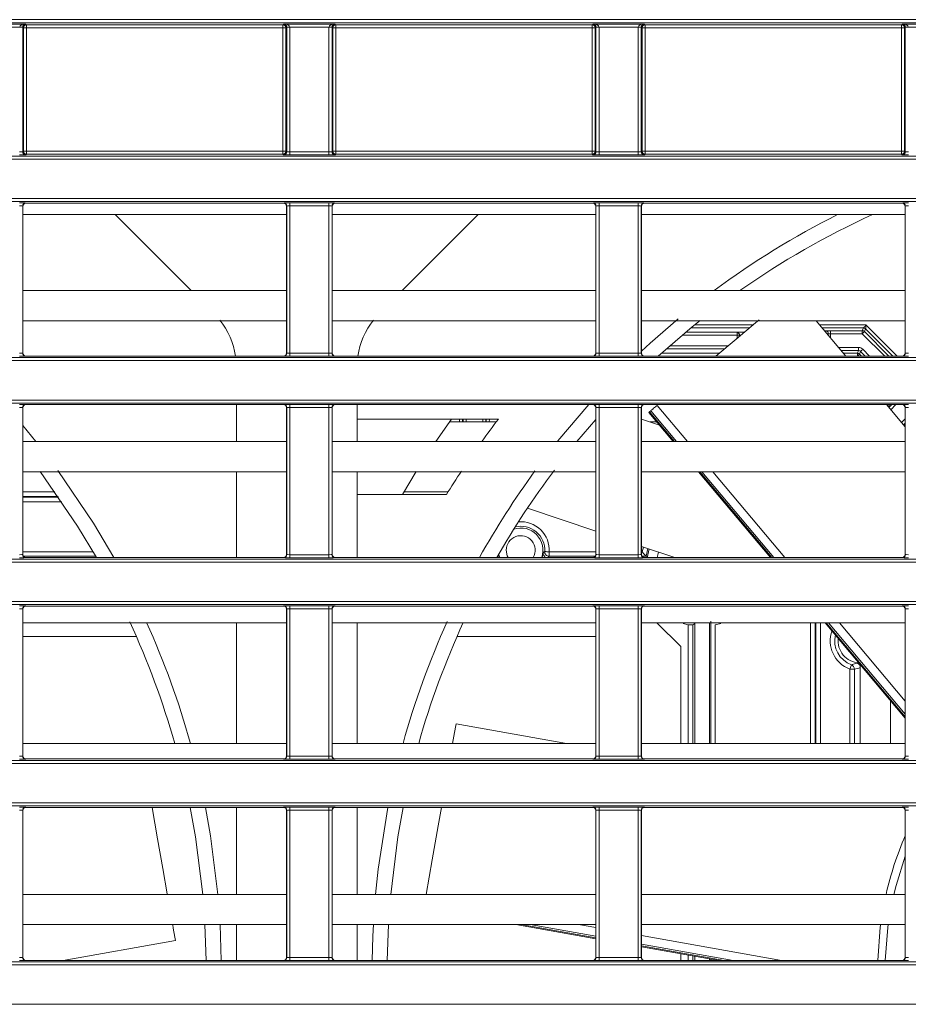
# Model space of a CAD drawing. Header units: millimetres. Extents: x 0 to 1118, y 0 to 864.
# Tile 82 of 248: x 202 to 217, y 482 to 498. Entities that reach past the tile are written whole.
import ezdxf

# ---------------------------------------------------------------- set-up
doc = ezdxf.new("R2010")
doc.units = ezdxf.units.MM

msp = doc.modelspace()

# ---------------------------------------------------------------- linework, layer by layer
at = {"color": 7, "linetype": 'Continuous', "lineweight": 15}
for p, q in [((166.42, 497.992), (365.444, 497.992)), ((365.444, 497.942), (166.42, 497.942)), ((201.445, 497.919), (202.294, 497.919)), ((202.195, 497.869), (201.544, 497.869)), ((202.245, 497.868), (202.195, 497.868)), ((202.257, 497.856), (202.245, 497.868)), ((202.245, 497.868), (202.245, 495.805)), ((202.257, 495.816), (202.257, 497.856)), ((202.257, 497.856), (202.307, 497.856)), ((202.294, 497.919), (202.307, 497.906)), ((202.307, 497.906), (206.557, 497.906)), ((202.307, 497.906), (202.307, 497.856)), ((206.557, 497.856), (202.307, 497.856)), ((202.307, 497.856), (202.307, 495.816)), ((206.557, 497.906), (206.57, 497.919)), ((206.557, 497.856), (206.557, 497.906)), ((206.607, 497.856), (206.557, 497.856)), ((206.557, 495.816), (206.557, 497.856)), ((206.57, 497.919), (207.419, 497.919)), ((206.619, 497.868), (206.607, 497.856)), ((206.607, 497.856), (206.607, 495.816)), ((206.669, 497.868), (206.619, 497.868)), ((206.619, 495.805), (206.619, 497.868)), ((207.32, 497.869), (206.669, 497.869)), ((206.669, 497.868), (206.669, 495.803)), ((207.32, 495.803), (207.32, 497.868)), ((207.37, 497.868), (207.32, 497.868)), ((207.382, 497.856), (207.37, 497.868)), ((207.37, 497.868), (207.37, 495.805)), ((207.382, 495.816), (207.382, 497.856)), ((207.382, 497.856), (207.432, 497.856)), ((207.419, 497.919), (207.432, 497.906)), ((207.432, 497.906), (211.682, 497.906)), ((207.432, 497.906), (207.432, 497.856)), ((207.432, 497.856), (207.432, 495.816)), ((211.682, 497.856), (207.432, 497.856)), ((211.682, 497.906), (211.695, 497.919)), ((211.682, 497.856), (211.682, 497.906)), ((211.732, 497.856), (211.682, 497.856)), ((211.682, 495.816), (211.682, 497.856)), ((211.695, 497.919), (212.544, 497.919)), ((211.744, 497.868), (211.732, 497.856)), ((211.732, 497.856), (211.732, 495.816)), ((211.744, 495.805), (211.744, 497.868)), ((211.794, 497.868), (211.744, 497.868)), ((212.445, 497.869), (211.794, 497.869)), ((211.794, 497.868), (211.794, 495.803)), ((212.445, 495.803), (212.445, 497.868)), ((212.495, 497.868), (212.445, 497.868)), ((212.507, 497.856), (212.495, 497.868)), ((212.495, 497.868), (212.495, 495.805)), ((212.507, 495.816), (212.507, 497.856)), ((212.507, 497.856), (212.557, 497.856)), ((212.544, 497.919), (212.557, 497.906)), ((212.557, 497.906), (216.807, 497.906)), ((212.557, 497.906), (212.557, 497.856)), ((212.557, 497.856), (212.557, 495.816)), ((216.807, 497.856), (212.557, 497.856)), ((216.807, 497.906), (216.82, 497.919)), ((216.807, 497.856), (216.807, 497.906)), ((216.857, 497.856), (216.807, 497.856)), ((216.807, 495.816), (216.807, 497.856)), ((216.82, 497.919), (217.669, 497.919)), ((216.869, 497.868), (216.857, 497.856)), ((216.857, 497.856), (216.857, 495.816)), ((216.869, 495.805), (216.869, 497.868)), ((216.919, 497.868), (216.869, 497.868)), ((217.57, 497.869), (216.919, 497.869)), ((202.245, 495.805), (202.257, 495.816)), ((202.257, 495.816), (202.307, 495.816)), ((202.307, 495.766), (202.295, 495.755)), ((202.307, 495.816), (202.307, 495.766)), ((202.307, 495.816), (206.557, 495.816)), ((206.557, 495.766), (202.307, 495.766)), ((206.557, 495.766), (206.557, 495.816)), ((206.557, 495.816), (206.607, 495.816)), ((206.569, 495.755), (206.557, 495.766)), ((206.607, 495.816), (206.619, 495.805)), ((206.669, 495.803), (206.669, 495.753)), ((206.669, 495.803), (207.32, 495.803)), ((207.32, 495.753), (206.669, 495.753)), ((207.32, 495.803), (207.32, 495.753)), ((207.37, 495.805), (207.382, 495.816)), ((207.382, 495.816), (207.432, 495.816)), ((207.432, 495.766), (207.42, 495.755)), ((207.432, 495.816), (207.432, 495.766)), ((207.432, 495.816), (211.682, 495.816)), ((211.682, 495.766), (207.432, 495.766)), ((211.682, 495.766), (211.682, 495.816)), ((211.682, 495.816), (211.732, 495.816)), ((211.694, 495.755), (211.682, 495.766)), ((211.732, 495.816), (211.744, 495.805)), ((211.794, 495.803), (212.445, 495.803)), ((211.794, 495.803), (211.794, 495.753)), ((212.445, 495.753), (211.794, 495.753)), ((212.445, 495.803), (212.445, 495.753)), ((212.495, 495.805), (212.507, 495.816)), ((212.507, 495.816), (212.557, 495.816)), ((212.557, 495.766), (212.545, 495.755)), ((212.557, 495.816), (212.557, 495.766)), ((212.557, 495.816), (216.807, 495.816)), ((216.807, 495.766), (212.557, 495.766)), ((216.807, 495.766), (216.807, 495.816)), ((216.807, 495.816), (216.857, 495.816)), ((216.819, 495.755), (216.807, 495.766)), ((216.857, 495.816), (216.869, 495.805)), ((168.442, 495.731), (278.697, 495.731)), ((278.798, 495.681), (168.442, 495.681)), ((168.739, 495.029), (278.16, 495.029)), ((278.011, 494.979), (168.739, 494.979)), ((202.295, 494.955), (202.297, 494.953)), ((206.567, 494.953), (202.297, 494.953)), ((206.567, 494.953), (206.569, 494.955)), ((206.669, 494.957), (207.32, 494.957)), ((206.669, 494.957), (206.669, 494.907)), ((207.32, 494.957), (207.32, 494.907)), ((207.42, 494.955), (207.422, 494.953)), ((211.692, 494.953), (207.422, 494.953)), ((211.692, 494.953), (211.694, 494.955)), ((211.794, 494.957), (212.445, 494.957)), ((211.794, 494.957), (211.794, 494.907)), ((212.445, 494.957), (212.445, 494.907)), ((212.545, 494.955), (212.547, 494.953)), ((216.817, 494.953), (212.547, 494.953)), ((216.817, 494.953), (216.819, 494.955)), ((202.245, 494.905), (202.245, 492.469)), ((202.247, 494.903), (202.245, 494.905)), ((202.247, 494.903), (202.247, 492.47)), ((206.617, 494.763), (202.247, 494.763)), ((203.777, 494.763), (205.034, 493.505)), ((206.619, 494.905), (206.617, 494.903)), ((206.617, 492.47), (206.617, 494.903)), ((206.619, 492.469), (206.619, 494.905)), ((207.32, 494.907), (206.669, 494.907)), ((206.669, 494.907), (206.669, 492.467)), ((207.32, 492.467), (207.32, 494.907)), ((207.37, 494.905), (207.37, 492.469)), ((207.372, 494.903), (207.37, 494.905)), ((207.372, 494.903), (207.372, 492.47)), ((211.742, 494.763), (207.372, 494.763)), ((208.535, 493.505), (209.793, 494.763)), ((211.744, 494.905), (211.742, 494.903)), ((211.742, 492.47), (211.742, 494.903)), ((211.744, 492.469), (211.744, 494.905)), ((212.445, 494.907), (211.794, 494.907)), ((211.794, 494.907), (211.794, 492.467)), ((212.445, 492.467), (212.445, 494.907)), ((212.495, 494.905), (212.495, 492.469)), ((212.497, 494.903), (212.495, 494.905)), ((212.497, 494.903), (212.497, 492.47)), ((216.867, 494.763), (212.497, 494.763)), ((216.869, 494.905), (216.867, 494.903)), ((216.867, 492.47), (216.867, 494.903)), ((216.869, 492.469), (216.869, 494.905)), ((206.617, 493.505), (202.247, 493.505)), ((211.742, 493.505), (207.372, 493.505)), ((216.867, 493.505), (212.497, 493.505)), ((206.617, 493.005), (202.247, 493.005)), ((211.742, 493.005), (207.372, 493.005)), ((216.867, 493.005), (212.497, 493.005)), ((215.882, 492.42), (215.392, 493.005)), ((214.085, 492.765), (214.085, 492.815)), ((215.627, 492.841), (216.156, 492.841)), ((215.627, 492.791), (215.627, 492.841)), ((216.156, 492.841), (216.175, 492.887)), ((216.156, 492.791), (216.156, 492.841)), ((216.211, 492.873), (216.192, 492.826)), ((214.121, 492.765), (214.085, 492.765)), ((216.156, 492.791), (215.627, 492.791)), ((202.245, 492.469), (202.247, 492.47)), ((206.617, 492.47), (206.619, 492.469)), ((207.37, 492.469), (207.372, 492.47)), ((211.742, 492.47), (211.744, 492.469)), ((212.495, 492.469), (212.497, 492.47)), ((216.075, 492.466), (216.094, 492.512)), ((216.094, 492.512), (216.094, 492.562)), ((216.129, 492.497), (216.11, 492.451)), ((216.867, 492.47), (216.869, 492.469)), ((168.705, 492.395), (278.011, 492.395)), ((278.16, 492.345), (168.705, 492.345)), ((202.297, 492.42), (202.295, 492.419)), ((206.567, 492.42), (202.297, 492.42)), ((206.569, 492.419), (206.567, 492.42)), ((206.669, 492.467), (207.32, 492.467)), ((206.669, 492.467), (206.669, 492.417)), ((207.32, 492.417), (206.669, 492.417)), ((207.32, 492.467), (207.32, 492.417)), ((207.422, 492.42), (207.42, 492.419)), ((211.692, 492.42), (207.422, 492.42)), ((211.694, 492.419), (211.692, 492.42)), ((211.794, 492.467), (212.445, 492.467)), ((211.794, 492.467), (211.794, 492.417)), ((212.445, 492.417), (211.794, 492.417)), ((212.445, 492.467), (212.445, 492.417)), ((212.547, 492.42), (212.545, 492.419)), ((216.817, 492.42), (212.547, 492.42)), ((216.11, 492.451), (216.141, 492.42)), ((216.819, 492.419), (216.817, 492.42)), ((168.705, 491.693), (278.798, 491.693)), ((278.697, 491.643), (168.705, 491.643)), ((202.245, 491.569), (202.245, 489.133)), ((202.247, 491.567), (202.245, 491.569)), ((202.247, 491.567), (202.247, 489.134)), ((202.295, 491.619), (202.297, 491.617)), ((206.567, 491.617), (202.297, 491.617)), ((205.785, 491.005), (205.785, 491.617)), ((206.567, 491.617), (206.569, 491.619)), ((206.619, 491.569), (206.617, 491.567)), ((206.617, 489.134), (206.617, 491.567)), ((206.619, 489.133), (206.619, 491.569)), ((206.669, 491.621), (207.32, 491.621)), ((206.669, 491.571), (206.669, 491.621)), ((207.32, 491.571), (206.669, 491.571)), ((206.669, 491.571), (206.669, 489.131)), ((207.32, 491.571), (207.32, 491.621)), ((207.32, 489.131), (207.32, 491.571)), ((207.37, 491.569), (207.37, 489.133)), ((207.372, 491.567), (207.37, 491.569)), ((207.372, 491.567), (207.372, 489.134)), ((207.42, 491.619), (207.422, 491.617)), ((211.692, 491.617), (207.422, 491.617)), ((207.785, 491.617), (207.785, 491.005)), ((211.692, 491.617), (211.694, 491.619)), ((211.744, 491.569), (211.742, 491.567)), ((211.742, 489.134), (211.742, 491.567)), ((211.744, 489.133), (211.744, 491.569)), ((211.794, 491.621), (212.445, 491.621)), ((211.794, 491.571), (211.794, 491.621)), ((212.445, 491.571), (211.794, 491.571)), ((211.794, 491.571), (211.794, 489.131)), ((212.445, 491.571), (212.445, 491.621)), ((212.445, 489.131), (212.445, 491.571)), ((212.495, 491.569), (212.495, 489.133)), ((212.497, 491.567), (212.495, 491.569)), ((212.497, 491.567), (212.497, 489.134)), ((212.545, 491.619), (212.547, 491.617)), ((216.817, 491.617), (212.547, 491.617)), ((212.63, 491.497), (212.619, 491.487)), ((212.65, 491.514), (212.63, 491.497)), ((216.867, 491.247), (216.556, 491.617)), ((216.817, 491.617), (216.819, 491.619)), ((216.869, 491.569), (216.867, 491.567)), ((216.867, 489.134), (216.867, 491.567)), ((216.869, 489.133), (216.869, 491.569)), ((207.785, 491.376), (210.127, 491.376)), ((209.349, 491.376), (209.09, 491.005)), ((210.091, 491.33), (209.315, 491.33)), ((209.533, 491.376), (209.534, 491.33)), ((209.925, 491.33), (209.927, 491.376)), ((211.742, 491.372), (211.428, 491.005)), ((212.497, 491.378), (212.794, 491.278)), ((212.619, 491.487), (213.023, 491.005)), ((212.751, 491.33), (212.64, 491.33)), ((202.247, 491.269), (202.463, 491.005)), ((216.851, 491.266), (216.867, 491.281)), ((206.617, 491.005), (202.247, 491.005)), ((211.742, 491.005), (207.372, 491.005)), ((216.867, 491.005), (212.497, 491.005)), ((206.617, 490.505), (202.247, 490.505)), ((205.785, 489.084), (205.785, 490.505)), ((211.742, 490.505), (207.372, 490.505)), ((207.785, 490.505), (207.785, 489.084)), ((208.767, 490.508), (208.537, 490.126)), ((216.867, 490.505), (212.497, 490.505)), ((213.443, 490.505), (214.635, 489.084)), ((202.831, 490.095), (202.247, 490.095)), ((209.266, 490.126), (207.785, 490.126)), ((211.742, 489.521), (210.607, 489.901)), ((213.048, 489.084), (212.497, 489.269)), ((212.603, 489.233), (212.573, 489.104)), ((212.593, 489.081), (212.625, 489.226)), ((161.236, 489.059), (288.292, 489.059)), ((202.245, 489.133), (202.247, 489.134)), ((202.297, 489.084), (202.295, 489.083)), ((206.567, 489.084), (202.297, 489.084)), ((206.569, 489.083), (206.567, 489.084)), ((206.617, 489.134), (206.619, 489.133)), ((206.669, 489.081), (206.669, 489.131)), ((206.669, 489.131), (207.32, 489.131)), ((207.32, 489.081), (206.669, 489.081)), ((207.32, 489.081), (207.32, 489.131)), ((207.37, 489.133), (207.372, 489.134)), ((207.422, 489.084), (207.42, 489.083)), ((211.692, 489.084), (207.422, 489.084)), ((210.969, 489.179), (210.969, 489.104)), ((211.731, 489.104), (210.969, 489.104)), ((211.694, 489.083), (211.692, 489.084)), ((211.742, 489.134), (211.744, 489.133)), ((211.794, 489.081), (211.794, 489.131)), ((211.794, 489.131), (212.445, 489.131)), ((212.445, 489.081), (211.794, 489.081)), ((212.445, 489.081), (212.445, 489.131)), ((212.495, 489.133), (212.497, 489.134)), ((212.573, 489.104), (212.508, 489.104)), ((212.547, 489.084), (212.545, 489.083)), ((216.817, 489.084), (212.547, 489.084)), ((212.573, 489.104), (212.589, 489.084)), ((212.779, 489.174), (212.757, 489.084)), ((212.78, 489.174), (212.758, 489.084)), ((213.007, 489.084), (213.011, 489.097)), ((216.819, 489.083), (216.817, 489.084)), ((216.867, 489.134), (216.869, 489.133)), ((288.292, 489.009), (161.236, 489.009)), ((161.236, 488.357), (288.906, 488.357)), ((288.906, 488.307), (161.236, 488.307)), ((202.245, 488.233), (202.245, 485.796)), ((202.247, 488.231), (202.245, 488.233)), ((202.247, 488.231), (202.247, 485.798)), ((202.295, 488.283), (202.297, 488.281)), ((206.567, 488.281), (202.297, 488.281)), ((206.567, 488.281), (206.569, 488.283)), ((206.619, 488.233), (206.617, 488.231)), ((206.617, 485.798), (206.617, 488.231)), ((206.619, 485.796), (206.619, 488.233)), ((206.669, 488.285), (207.32, 488.285)), ((206.669, 488.235), (206.669, 488.285)), ((207.32, 488.235), (206.669, 488.235)), ((206.669, 488.235), (206.669, 485.795)), ((207.32, 488.235), (207.32, 488.285)), ((207.32, 485.795), (207.32, 488.235)), ((207.37, 488.233), (207.37, 485.796)), ((207.372, 488.231), (207.37, 488.233)), ((207.372, 488.231), (207.372, 485.798)), ((207.42, 488.283), (207.422, 488.281)), ((211.692, 488.281), (207.422, 488.281)), ((211.692, 488.281), (211.694, 488.283)), ((211.744, 488.233), (211.742, 488.231)), ((211.742, 485.798), (211.742, 488.231)), ((211.744, 485.796), (211.744, 488.233)), ((211.794, 488.285), (212.445, 488.285)), ((211.794, 488.235), (211.794, 488.285)), ((212.445, 488.235), (211.794, 488.235)), ((211.794, 488.235), (211.794, 485.795)), ((212.445, 488.235), (212.445, 488.285)), ((212.445, 485.795), (212.445, 488.235)), ((212.495, 488.233), (212.495, 485.796)), ((212.497, 488.231), (212.495, 488.233)), ((212.497, 488.231), (212.497, 485.798)), ((212.545, 488.283), (212.547, 488.281)), ((216.817, 488.281), (212.547, 488.281)), ((216.817, 488.281), (216.819, 488.283)), ((216.869, 488.233), (216.867, 488.231)), ((216.867, 485.798), (216.867, 488.231)), ((216.869, 485.796), (216.869, 488.233)), ((206.617, 488.005), (202.247, 488.005)), ((205.785, 486.005), (205.785, 488.005)), ((211.742, 488.005), (207.372, 488.005)), ((207.785, 488.005), (207.785, 486.005)), ((216.867, 488.005), (212.497, 488.005)), ((213.149, 487.61), (212.754, 488.005)), ((213.348, 487.969), (213.273, 487.969)), ((213.379, 487.993), (213.348, 487.969)), ((213.379, 487.993), (213.379, 486.005)), ((213.623, 488.005), (213.623, 486.005)), ((213.646, 486.005), (213.646, 488.031)), ((215.375, 488.005), (215.375, 486.005)), ((215.387, 486.005), (215.387, 488.005)), ((215.54, 488.005), (216.867, 486.424)), ((202.247, 487.775), (204.128, 487.775)), ((209.441, 487.775), (211.742, 487.775)), ((213.149, 486.005), (213.149, 487.61)), ((215.976, 487.307), (215.95, 487.237)), ((216.059, 487.335), (216.107, 487.33)), ((216.122, 486.005), (216.122, 487.261)), ((216.025, 487.237), (215.95, 487.237)), ((216.025, 487.237), (216.025, 486.005)), ((216.622, 486.005), (216.622, 486.716)), ((211.254, 486.005), (209.425, 486.328)), ((206.617, 486.005), (202.247, 486.005)), ((211.742, 486.005), (207.372, 486.005)), ((216.867, 486.005), (212.497, 486.005)), ((202.245, 485.796), (202.247, 485.798)), ((206.617, 485.798), (206.619, 485.796)), ((206.669, 485.745), (206.669, 485.795)), ((206.669, 485.795), (207.32, 485.795)), ((207.32, 485.745), (207.32, 485.795)), ((207.37, 485.796), (207.372, 485.798)), ((211.742, 485.798), (211.744, 485.796)), ((211.794, 485.745), (211.794, 485.795)), ((211.794, 485.795), (212.445, 485.795)), ((212.445, 485.745), (212.445, 485.795)), ((212.495, 485.796), (212.497, 485.798)), ((216.867, 485.798), (216.869, 485.796)), ((161.236, 485.722), (292.096, 485.722)), ((292.096, 485.672), (161.236, 485.672)), ((202.297, 485.748), (202.295, 485.746)), ((206.567, 485.748), (202.297, 485.748)), ((206.569, 485.746), (206.567, 485.748)), ((207.32, 485.745), (206.669, 485.745)), ((207.422, 485.748), (207.42, 485.746)), ((211.692, 485.748), (207.422, 485.748)), ((211.694, 485.746), (211.692, 485.748)), ((212.445, 485.745), (211.794, 485.745)), ((212.547, 485.748), (212.545, 485.746)), ((216.817, 485.748), (212.547, 485.748)), ((216.819, 485.746), (216.817, 485.748)), ((161.236, 485.021), (292.096, 485.021)), ((292.096, 484.971), (161.236, 484.971)), ((202.245, 484.897), (202.245, 482.46)), ((202.247, 484.895), (202.245, 484.897)), ((202.247, 484.895), (202.247, 482.462)), ((202.295, 484.947), (202.297, 484.945)), ((206.567, 484.945), (202.297, 484.945)), ((205.785, 483.505), (205.785, 484.945)), ((206.567, 484.945), (206.569, 484.947)), ((206.619, 484.897), (206.617, 484.895)), ((206.617, 482.462), (206.617, 484.895)), ((206.619, 482.46), (206.619, 484.897)), ((206.669, 484.948), (207.32, 484.948)), ((206.669, 484.898), (206.669, 484.948)), ((207.32, 484.898), (206.669, 484.898)), ((206.669, 484.898), (206.669, 482.459)), ((207.32, 484.898), (207.32, 484.948)), ((207.32, 482.459), (207.32, 484.898)), ((207.37, 484.897), (207.37, 482.46)), ((207.372, 484.895), (207.37, 484.897)), ((207.372, 484.895), (207.372, 482.462)), ((207.42, 484.947), (207.422, 484.945)), ((211.692, 484.945), (207.422, 484.945)), ((207.785, 484.945), (207.785, 483.505)), ((211.692, 484.945), (211.694, 484.947)), ((211.744, 484.897), (211.742, 484.895)), ((211.742, 482.462), (211.742, 484.895)), ((211.744, 482.46), (211.744, 484.897)), ((211.794, 484.948), (212.445, 484.948)), ((211.794, 484.898), (211.794, 484.948)), ((212.445, 484.898), (211.794, 484.898)), ((211.794, 484.898), (211.794, 482.459)), ((212.445, 484.898), (212.445, 484.948)), ((212.445, 482.459), (212.445, 484.898)), ((212.495, 484.897), (212.495, 482.46)), ((212.497, 484.895), (212.495, 484.897)), ((212.497, 484.895), (212.497, 482.462)), ((212.545, 484.947), (212.547, 484.945)), ((216.817, 484.945), (212.547, 484.945)), ((216.817, 484.945), (216.819, 484.947)), ((216.869, 484.897), (216.867, 484.895)), ((216.867, 482.462), (216.867, 484.895)), ((216.869, 482.46), (216.869, 484.897)), ((206.617, 483.505), (202.247, 483.505)), ((211.742, 483.505), (207.372, 483.505)), ((216.867, 483.505), (212.497, 483.505)), ((206.617, 483.005), (202.247, 483.005)), ((205.284, 482.412), (205.264, 483.008)), ((205.515, 483.007), (205.534, 482.412)), ((205.785, 482.412), (205.785, 483.005)), ((211.742, 483.005), (207.372, 483.005)), ((207.785, 483.005), (207.785, 482.412)), ((208.305, 483.007), (208.286, 482.412)), ((210.415, 483.005), (211.742, 482.771)), ((216.867, 483.005), (212.497, 483.005)), ((202.915, 482.412), (204.777, 482.74)), ((212.497, 482.638), (213.779, 482.412)), ((213.149, 482.412), (213.149, 482.523)), ((161.236, 482.386), (292.096, 482.386)), ((202.245, 482.46), (202.247, 482.462)), ((202.297, 482.412), (202.295, 482.41)), ((206.567, 482.412), (202.297, 482.412)), ((206.569, 482.41), (206.567, 482.412)), ((206.617, 482.462), (206.619, 482.46)), ((206.669, 482.409), (206.669, 482.459)), ((206.669, 482.459), (207.32, 482.459)), ((207.32, 482.409), (206.669, 482.409)), ((207.32, 482.409), (207.32, 482.459)), ((207.37, 482.46), (207.372, 482.462)), ((207.422, 482.412), (207.42, 482.41)), ((211.692, 482.412), (207.422, 482.412)), ((211.694, 482.41), (211.692, 482.412)), ((211.742, 482.462), (211.744, 482.46)), ((211.794, 482.409), (211.794, 482.459)), ((211.794, 482.459), (212.445, 482.459)), ((212.445, 482.409), (211.794, 482.409)), ((212.445, 482.409), (212.445, 482.459)), ((212.495, 482.46), (212.497, 482.462)), ((212.547, 482.412), (212.545, 482.41)), ((216.817, 482.412), (212.547, 482.412)), ((213.379, 482.483), (213.379, 482.412)), ((213.623, 482.44), (213.623, 482.412)), ((213.646, 482.412), (213.646, 482.436)), ((216.819, 482.41), (216.817, 482.412)), ((216.867, 482.462), (216.869, 482.46)), ((292.096, 482.336), (161.236, 482.336)), ((161.236, 481.685), (292.096, 481.685))]:
    msp.add_line(p, q, dxfattribs=at)
at = {"color": 9, "linetype": 'Continuous', "lineweight": 15}
for p, q in [((213.228, 492.815), (214.085, 492.815)), ((214.287, 492.887), (213.316, 492.887)), ((213.377, 492.937), (214.346, 492.937)), ((214.085, 492.815), (214.203, 492.817)), ((215.449, 492.937), (216.217, 492.937)), ((216.175, 492.887), (215.491, 492.887)), ((215.53, 492.84), (215.556, 492.84)), ((216.192, 492.826), (216.597, 492.42)), ((216.663, 492.42), (216.211, 492.873)), ((216.217, 492.937), (216.734, 492.42)), ((214.085, 492.765), (213.169, 492.765)), ((214.085, 492.718), (214.085, 492.765)), ((214.121, 492.765), (214.121, 492.748)), ((214.141, 492.765), (214.121, 492.765)), ((215.591, 492.79), (215.572, 492.79)), ((215.591, 492.767), (215.591, 492.79)), ((215.627, 492.791), (215.627, 492.725)), ((216.527, 492.42), (216.156, 492.791)), ((213.871, 492.538), (212.907, 492.538)), ((212.963, 492.588), (213.93, 492.588)), ((215.764, 492.562), (216.094, 492.562)), ((216.094, 492.512), (215.806, 492.512)), ((216.206, 492.42), (216.129, 492.497)), ((216.165, 492.533), (216.277, 492.42)), ((212.826, 492.466), (213.784, 492.466)), ((215.845, 492.466), (216.075, 492.466)), ((216.075, 492.466), (216.075, 492.42)), ((212.63, 491.497), (213.043, 491.005)), ((213.077, 491.005), (212.65, 491.514)), ((212.757, 491.603), (213.259, 491.005)), ((216.614, 491.617), (216.583, 491.585)), ((216.596, 491.57), (216.643, 491.617)), ((216.714, 491.617), (216.628, 491.532)), ((209.483, 491.33), (209.482, 491.376)), ((209.541, 491.33), (209.541, 491.376)), ((209.591, 491.376), (209.591, 491.33)), ((209.868, 491.33), (209.868, 491.376)), ((209.918, 491.376), (209.918, 491.33)), ((209.978, 491.376), (209.976, 491.33)), ((216.807, 491.319), (216.867, 491.379)), ((216.867, 491.308), (216.839, 491.281)), ((213.462, 490.505), (214.655, 489.084)), ((214.689, 489.084), (213.497, 490.505)), ((213.678, 490.505), (214.871, 489.084)), ((202.247, 490.17), (202.778, 490.17)), ((202.247, 490.082), (202.839, 490.082)), ((208.563, 490.17), (209.293, 490.17)), ((202.891, 490.008), (202.247, 490.008)), ((212.511, 489.179), (212.532, 489.257)), ((202.247, 489.179), (203.414, 489.179)), ((203.458, 489.104), (202.258, 489.104)), ((210.969, 489.179), (211.742, 489.179)), ((212.497, 489.179), (212.511, 489.179)), ((213.273, 487.969), (213.187, 487.992)), ((213.273, 486.005), (213.273, 487.969)), ((213.348, 487.969), (213.348, 486.005)), ((213.811, 487.994), (213.721, 487.969)), ((213.721, 487.969), (213.721, 486.005)), ((215.3, 486.005), (215.3, 488.005)), ((215.462, 488.005), (215.462, 486.005)), ((215.56, 488.005), (216.867, 486.448)), ((216.867, 486.489), (215.595, 488.005)), ((215.776, 488.005), (216.867, 486.705)), ((215.95, 486.005), (215.95, 487.237)), ((210.502, 483.005), (211.742, 482.787)), ((211.742, 482.814), (210.655, 483.005)), ((211.456, 483.005), (211.742, 482.955)), ((212.497, 482.822), (214.82, 482.412)), ((214.019, 482.412), (212.497, 482.68)), ((212.497, 482.654), (213.866, 482.412)), ((213.273, 482.412), (213.273, 482.501)), ((213.348, 482.488), (213.348, 482.412)), ((213.721, 482.422), (213.721, 482.412))]:
    msp.add_line(p, q, dxfattribs=at)
at = {"color": 7, "linetype": 'Continuous', "lineweight": 15, "flags": 128}
for points in [[(202.245, 497.868), (202.244, 497.868), (202.241, 497.869), (202.237, 497.869), (202.23, 497.869), (202.223, 497.869), (202.214, 497.869), (202.205, 497.869), (202.195, 497.869)], [(206.669, 497.869), (206.659, 497.869), (206.65, 497.869), (206.641, 497.869), (206.634, 497.869), (206.627, 497.869), (206.623, 497.869), (206.62, 497.868), (206.619, 497.868)], [(207.37, 497.868), (207.369, 497.868), (207.366, 497.869), (207.362, 497.869), (207.355, 497.869), (207.348, 497.869), (207.339, 497.869), (207.33, 497.869), (207.32, 497.869)], [(211.794, 497.869), (211.784, 497.869), (211.775, 497.869), (211.766, 497.869), (211.759, 497.869), (211.752, 497.869), (211.748, 497.869), (211.745, 497.868), (211.744, 497.868)], [(212.495, 497.868), (212.494, 497.868), (212.491, 497.869), (212.487, 497.869), (212.48, 497.869), (212.473, 497.869), (212.464, 497.869), (212.455, 497.869), (212.445, 497.869)], [(216.919, 497.869), (216.909, 497.869), (216.9, 497.869), (216.891, 497.869), (216.884, 497.869), (216.877, 497.869), (216.873, 497.869), (216.87, 497.868), (216.869, 497.868)], [(212.497, 492.504), (212.639, 492.634), (213.106, 493.038)], [(213.471, 493.012), (213.339, 492.906), (212.776, 492.42)], [(213.731, 492.42), (214.066, 492.702), (214.389, 492.973), (214.449, 493.023)], [(216.156, 492.791), (216.163, 492.798), (216.17, 492.804), (216.176, 492.81), (216.181, 492.816), (216.186, 492.82), (216.189, 492.823), (216.191, 492.825), (216.192, 492.826)], [(216.175, 492.887), (216.176, 492.888), (216.179, 492.891), (216.183, 492.896), (216.188, 492.902), (216.194, 492.91), (216.201, 492.918), (216.209, 492.928), (216.217, 492.937)], [(216.217, 492.937), (216.216, 492.925), (216.215, 492.913), (216.214, 492.902), (216.213, 492.892), (216.212, 492.884), (216.211, 492.878), (216.211, 492.874), (216.211, 492.873)], [(216.129, 492.497), (216.13, 492.498), (216.132, 492.5), (216.136, 492.503), (216.14, 492.508), (216.145, 492.513), (216.151, 492.519), (216.158, 492.526), (216.165, 492.533)], [(211.106, 491.005), (211.114, 491.015), (211.626, 491.617)], [(212.65, 491.514), (212.66, 491.522), (212.671, 491.531), (212.684, 491.542), (212.699, 491.555), (212.714, 491.567), (212.729, 491.58), (212.743, 491.592), (212.757, 491.603)], [(202.83, 490.526), (203.42, 489.653), (203.756, 489.084)], [(203.469, 489.084), (203.156, 489.604), (202.532, 490.509)], [(210.129, 489.133), (210.135, 489.105), (210.142, 489.084)], [(210.149, 489.084), (210.136, 489.131), (210.134, 489.142)], [(210.256, 489.205), (210.274, 489.113), (210.288, 489.084)], [(210.852, 489.084), (210.858, 489.105), (210.87, 489.164)], [(210.894, 489.183), (210.896, 489.183), (210.901, 489.182), (210.908, 489.182), (210.917, 489.182), (210.928, 489.181), (210.941, 489.18), (210.955, 489.179), (210.969, 489.179)], [(209.369, 486.005), (209.39, 486.125), (209.416, 486.274), (209.425, 486.328), (209.425, 486.328)], [(204.388, 484.945), (204.479, 484.426), (204.566, 483.932), (204.64, 483.517), (204.642, 483.505)], [(205.228, 483.505), (205.107, 484.461), (205.019, 484.945)], [(205.274, 484.945), (205.358, 484.473), (205.479, 483.505)], [(208.091, 483.505), (208.134, 483.921), (208.296, 484.945)], [(208.55, 484.945), (208.463, 484.461), (208.342, 483.505)], [(208.928, 483.505), (209.029, 484.078), (209.128, 484.642), (209.182, 484.945)], [(204.731, 483.002), (204.741, 482.943), (204.767, 482.794), (204.777, 482.741), (204.777, 482.74)], [(208.036, 482.412), (208.046, 482.812), (208.055, 483.008)], [(216.412, 482.412), (216.454, 482.96), (216.461, 483.011)]]:
    msp.add_lwpolyline(points, dxfattribs=at)
at = {"color": 9, "linetype": 'Continuous', "lineweight": 15, "flags": 128}
for points in [[(216.08, 492.42), (216.082, 492.422), (216.088, 492.429), (216.094, 492.435), (216.1, 492.44), (216.104, 492.445), (216.107, 492.448), (216.109, 492.45), (216.11, 492.451)], [(216.867, 484.137), (216.715, 483.65), (216.679, 483.505)], [(216.587, 483.009), (216.58, 482.958), (216.537, 482.412)]]:
    msp.add_lwpolyline(points, dxfattribs=at)
at = {"color": 7, "linetype": 'Continuous', "lineweight": 15}
for centre, radius, start, end in [((202.307, 497.856), 0.05, 90.0153, 179.9847), ((206.557, 497.856), 0.05, 0.0153, 89.9761), ((207.432, 497.856), 0.05, 90.0153, 179.9847), ((211.682, 497.856), 0.05, 0.0153, 89.9847), ((212.557, 497.856), 0.05, 90.0239, 179.9847), ((216.807, 497.856), 0.05, 0.0153, 89.9847), ((202.295, 495.805), 0.05, 180.0198, 269.9802), ((202.307, 495.816), 0.05, 180.0153, 269.9868), ((206.557, 495.816), 0.05, 270.0217, 359.9847), ((206.569, 495.805), 0.05, 270.0162, 359.9838), ((207.42, 495.805), 0.05, 180.0162, 269.9838), ((207.432, 495.816), 0.05, 180.0153, 269.9868), ((211.682, 495.816), 0.05, 270.0132, 359.9847), ((211.694, 495.805), 0.05, 270.0162, 359.9838), ((212.545, 495.805), 0.05, 180.0162, 269.9838), ((212.557, 495.816), 0.05, 180.0153, 269.9783), ((216.807, 495.816), 0.05, 270.0132, 359.9847), ((216.819, 495.805), 0.05, 270.0198, 359.9802), ((202.295, 494.905), 0.05, 90.0189, 179.9811), ((206.569, 494.905), 0.05, 0.0153, 89.9847), ((207.42, 494.905), 0.05, 90.0153, 179.9847), ((211.694, 494.905), 0.05, 0.0153, 89.9847), ((212.545, 494.905), 0.05, 90.0153, 179.9847), ((216.819, 494.905), 0.05, 0.0189, 89.9811), ((222.035, 482.255), 14, 116.6943, 126.5253), ((222.035, 482.255), 13.75, 114.5416, 125.0945), ((204.535, 492.237), 1.25, 8.4311, 38.5906), ((209.035, 492.237), 1.25, 141.4402, 171.5689), ((214.076, 492.77), 0.0453, 352.7754, 77.7589), ((215.546, 492.796), 0.0453, 352.7826, 77.7612), ((216.156, 492.791), 0.05, 45.013, 89.991), ((216.175, 492.837), 0.05, 45.013, 89.991), ((202.295, 492.469), 0.05, 180.0198, 269.9802), ((206.569, 492.469), 0.05, 270.0162, 359.9838), ((207.42, 492.469), 0.05, 180.0162, 269.9838), ((211.694, 492.469), 0.05, 270.0162, 359.9838), ((212.545, 492.469), 0.05, 180.0162, 269.9838), ((216.075, 492.415), 0.05, 45.0177, 89.9863), ((216.819, 492.469), 0.05, 270.0198, 359.9802), ((202.295, 491.569), 0.05, 90.0189, 179.9811), ((206.569, 491.569), 0.05, 0.0153, 89.9847), ((207.42, 491.569), 0.05, 90.0153, 179.9847), ((211.694, 491.569), 0.05, 0.0153, 89.9847), ((212.545, 491.569), 0.05, 90.0153, 179.9847), ((216.819, 491.569), 0.05, 0.0189, 89.9811), ((222.035, 482.255), 15, 142.5478, 144.3132), ((222.035, 482.255), 15, 146.5898, 148.3475), ((222.035, 482.255), 14, 143.8307, 150.803), ((222.035, 482.255), 13.75, 142.9993, 150.2192), ((210.497, 489.205), 0.368, 340.8958, 108.0489), ((210.497, 489.205), 0.398, 356.8135, 103.1747), ((210.497, 489.205), 0.241, 330.009, 180), ((202.295, 489.133), 0.05, 180.0198, 269.9802), ((206.569, 489.133), 0.05, 270.0162, 359.9838), ((207.42, 489.133), 0.05, 180.0162, 269.9838), ((210.969, 489.179), 0.075, 176.8392, 269.973), ((211.694, 489.133), 0.05, 270.0162, 359.9838), ((212.545, 489.133), 0.05, 180.0162, 269.9838), ((216.819, 489.133), 0.05, 270.0198, 359.9802), ((202.295, 488.233), 0.05, 90.0189, 179.9811), ((206.569, 488.233), 0.05, 0.0153, 89.9847), ((207.42, 488.233), 0.05, 90.0153, 179.9847), ((211.694, 488.233), 0.05, 0.0153, 89.9847), ((212.545, 488.233), 0.05, 90.0153, 179.9847), ((216.819, 488.233), 0.05, 0.0189, 89.9811), ((191.535, 482.255), 13.75, 15.828, 24.7871), ((191.535, 482.255), 14, 15.5382, 24.2649), ((222.035, 482.255), 14, 155.6696, 164.4618), ((222.035, 482.255), 13.75, 155.2719, 164.172), ((216.122, 487.705), 0.368, 173.2619, 266.7381), ((215.95, 487.237), 0.075, 0.0142, 69.7669), ((202.295, 485.796), 0.05, 180.0198, 269.9802), ((206.569, 485.796), 0.05, 270.0162, 359.9838), ((207.42, 485.796), 0.05, 180.0162, 269.9838), ((211.694, 485.796), 0.05, 270.0162, 359.9838), ((212.545, 485.796), 0.05, 180.0162, 269.9838), ((216.819, 485.796), 0.05, 270.0198, 359.9802), ((202.295, 484.897), 0.05, 90.0189, 179.9811), ((206.569, 484.897), 0.05, 0.0153, 89.9847), ((207.42, 484.897), 0.05, 90.0153, 179.9847), ((211.694, 484.897), 0.05, 0.0153, 89.9847), ((212.545, 484.897), 0.05, 90.0153, 179.9847), ((216.819, 484.897), 0.05, 0.0189, 89.9811), ((222.035, 482.255), 5.625, 156.7414, 167.1571), ((202.295, 482.46), 0.05, 180.0198, 269.9802), ((206.569, 482.46), 0.05, 270.0162, 359.9838), ((207.42, 482.46), 0.05, 180.0162, 269.9838), ((211.694, 482.46), 0.05, 270.0162, 359.9838), ((212.545, 482.46), 0.05, 180.0162, 269.9838), ((216.819, 482.46), 0.05, 270.0198, 359.9802)]:
    msp.add_arc(centre, radius, start, end, dxfattribs=at)
at = {"color": 9, "linetype": 'Continuous', "lineweight": 15}
for centre, radius, start, end in [((210.497, 489.205), 0.473, 356.8135, 94.5233), ((216.122, 487.705), 0.498, 160.4376, 249.8199), ((216.122, 487.705), 0.423, 166.6062, 249.8199)]:
    msp.add_arc(centre, radius, start, end, dxfattribs=at)
at = {"color": 7, "linetype": 'Continuous', "lineweight": 15}
for centre, major_axis, ratio, start_param, end_param in [((202.294, 497.869), (0.0983, 0.0012), 0.508671, 1.564703, 3.118046), ((202.295, 497.868), (0.0707, -0.0707), 0.999695, 3.90969, 3.926839), ((202.294, 497.869), (0.019, 0.0467), 0.951631, 0.403711, 1.957054), ((202.295, 497.868), (0.0354, -0.0354), 0.999087, 3.90969, 3.926839), ((206.57, 497.869), (-0.019, 0.0467), 0.951631, 4.326131, 5.879474), ((206.57, 497.869), (0.0983, -0.0012), 0.508671, 0.023547, 1.57689), ((206.569, 497.868), (0.0354, 0.0354), 0.999087, 5.497939, 5.515088), ((206.569, 497.868), (0.0707, 0.0707), 0.999695, 5.497939, 5.515088), ((207.419, 497.869), (0.0983, 0.0012), 0.508671, 1.564703, 3.118046), ((207.42, 497.868), (0.0707, -0.0707), 0.999695, 3.90969, 3.926839), ((207.419, 497.869), (0.019, 0.0467), 0.951631, 0.403711, 1.957054), ((207.42, 497.868), (0.0354, -0.0354), 0.999087, 3.90969, 3.926839), ((211.695, 497.869), (-0.019, 0.0467), 0.951631, 4.326131, 5.879474), ((211.695, 497.869), (0.0983, -0.0012), 0.508671, 0.023547, 1.57689), ((211.694, 497.868), (0.0354, 0.0354), 0.999087, 5.497939, 5.515088), ((211.694, 497.868), (0.0707, 0.0707), 0.999695, 5.497939, 5.515088), ((212.544, 497.869), (0.0983, 0.0012), 0.508671, 1.564703, 3.118046), ((212.545, 497.868), (0.0707, -0.0707), 0.999695, 3.90969, 3.926839), ((212.544, 497.869), (0.019, 0.0467), 0.951631, 0.403711, 1.957054), ((212.545, 497.868), (0.0354, -0.0354), 0.999087, 3.90969, 3.926839), ((216.82, 497.869), (-0.019, 0.0467), 0.951631, 4.326131, 5.879474), ((216.82, 497.869), (0.0983, -0.0012), 0.508671, 0.023547, 1.57689), ((216.819, 497.868), (0.0354, 0.0354), 0.999087, 5.497939, 5.515088), ((216.819, 497.868), (0.0707, 0.0707), 0.999695, 5.497939, 5.515088), ((202.195, 495.805), (0.05, 0), 0.03491, 4.712389, 6.265732), ((202.195, 495.755), (0.1, 0), 0.017455, 4.712389, 6.265732), ((206.669, 495.755), (0.1, 0), 0.017455, 3.159046, 4.712389), ((206.669, 495.805), (0.05, 0), 0.03491, 3.159046, 4.712389), ((207.32, 495.805), (0.05, 0), 0.03491, 4.712389, 6.265732), ((207.32, 495.755), (0.1, 0), 0.017455, 4.712389, 6.265732), ((211.794, 495.755), (0.1, 0), 0.017455, 3.159046, 4.712389), ((211.794, 495.805), (0.05, 0), 0.03491, 3.159046, 4.712389), ((212.445, 495.805), (0.05, 0), 0.03491, 4.712389, 6.265732), ((212.445, 495.755), (0.1, 0), 0.017455, 4.712389, 6.265732), ((216.919, 495.755), (0.1, 0), 0.017455, 3.159046, 4.712389), ((216.919, 495.805), (0.05, 0), 0.03491, 3.159046, 4.712389), ((202.195, 494.955), (0.1, 0), 0.017455, 0.017453, 1.570796), ((202.297, 494.903), (0.0354, -0.0354), 0.999695, 2.356347, 3.926839), ((206.567, 494.903), (0.0354, 0.0354), 0.999695, 5.497939, 7.068431), ((206.669, 494.955), (0.1, 0), 0.017455, 1.570796, 3.124139), ((207.32, 494.955), (0.1, 0), 0.017455, 0.017453, 1.570796), ((207.422, 494.903), (0.0354, -0.0354), 0.999695, 2.356347, 3.926839), ((211.692, 494.903), (0.0354, 0.0354), 0.999695, 5.497939, 7.068431), ((211.794, 494.955), (0.1, 0), 0.017455, 1.570796, 3.124139), ((212.445, 494.955), (0.1, 0), 0.017455, 0.017453, 1.570796), ((212.547, 494.903), (0.0354, -0.0354), 0.999695, 2.356347, 3.926839), ((216.817, 494.903), (0.0354, 0.0354), 0.999695, 5.497939, 7.068431), ((216.919, 494.955), (0.1, 0), 0.017455, 1.570796, 3.124139), ((202.195, 494.905), (0.05, 0), 0.03491, 0.017453, 1.570796), ((206.669, 494.905), (0.05, 0), 0.03491, 1.570796, 3.124139), ((207.32, 494.905), (0.05, 0), 0.03491, 0.017453, 1.570796), ((211.794, 494.905), (0.05, 0), 0.03491, 1.570796, 3.124139), ((212.445, 494.905), (0.05, 0), 0.03491, 0.017453, 1.570796), ((216.919, 494.905), (0.05, 0), 0.03491, 1.570796, 3.124139), ((215.627, 492.839), (0.1, 0), 0.017455, 1.570796, 2.356194), ((215.627, 492.789), (0.05, 0), 0.03491, 1.570796, 2.356194), ((202.297, 492.47), (0.0354, 0.0354), 0.999695, 2.356347, 3.926839), ((206.567, 492.47), (0.0354, -0.0354), 0.999695, 5.497939, 7.068431), ((207.422, 492.47), (0.0354, 0.0354), 0.999695, 2.356347, 3.926839), ((211.692, 492.47), (0.0354, -0.0354), 0.999695, 5.497939, 7.068431), ((212.547, 492.47), (0.0354, 0.0354), 0.999695, 2.356347, 3.926839), ((216.094, 492.462), (0.0383, 0.0924), 0.999822, 5.890549, 6.675821), ((216.094, 492.462), (0.0191, 0.0462), 0.999465, 5.890549, 6.675821), ((216.817, 492.47), (0.0354, -0.0354), 0.999695, 5.497939, 7.068431), ((202.195, 492.469), (0.05, 0), 0.03491, 4.712389, 6.265732), ((202.195, 492.419), (0.1, 0), 0.017455, 4.712389, 6.265732), ((206.669, 492.419), (0.1, 0), 0.017455, 3.159046, 4.712389), ((206.669, 492.469), (0.05, 0), 0.03491, 3.159046, 4.712389), ((207.32, 492.469), (0.05, 0), 0.03491, 4.712389, 6.265732), ((207.32, 492.419), (0.1, 0), 0.017455, 4.712389, 6.265732), ((211.794, 492.419), (0.1, 0), 0.017455, 3.159046, 4.712389), ((211.794, 492.469), (0.05, 0), 0.03491, 3.159046, 4.712389), ((212.445, 492.469), (0.05, 0), 0.03491, 4.712389, 6.265732), ((212.445, 492.419), (0.1, 0), 0.017455, 4.712389, 6.265732), ((216.919, 492.419), (0.1, 0), 0.017455, 3.159046, 4.712389), ((216.919, 492.469), (0.05, 0), 0.03491, 3.159046, 4.712389), ((202.195, 491.619), (0.1, 0), 0.017455, 0.017453, 1.570796), ((202.195, 491.569), (0.05, 0), 0.03491, 0.017453, 1.570796), ((202.297, 491.567), (0.0354, -0.0354), 0.999695, 2.356347, 3.926839), ((206.567, 491.567), (0.0354, 0.0354), 0.999695, 5.497939, 7.068431), ((206.669, 491.619), (0.1, 0), 0.017455, 1.570796, 3.124139), ((206.669, 491.569), (0.05, 0), 0.03491, 1.570796, 3.124139), ((207.32, 491.619), (0.1, 0), 0.017455, 0.017453, 1.570796), ((207.32, 491.569), (0.05, 0), 0.03491, 0.017453, 1.570796), ((207.422, 491.567), (0.0354, -0.0354), 0.999695, 2.356347, 3.926839), ((211.692, 491.567), (0.0354, 0.0354), 0.999695, 5.497939, 7.068431), ((211.794, 491.619), (0.1, 0), 0.017455, 1.570796, 3.124139), ((211.794, 491.569), (0.05, 0), 0.03491, 1.570796, 3.124139), ((212.445, 491.619), (0.1, 0), 0.017455, 0.017453, 1.570796), ((212.445, 491.569), (0.05, 0), 0.03491, 0.017453, 1.570796), ((212.547, 491.567), (0.0354, -0.0354), 0.999695, 2.356347, 3.926839), ((216.817, 491.567), (0.0354, 0.0354), 0.999695, 5.497939, 7.068431), ((216.919, 491.619), (0.1, 0), 0.017455, 1.570796, 3.124139), ((216.919, 491.569), (0.05, 0), 0.03491, 1.570796, 3.124139), ((202.195, 489.133), (0.05, 0), 0.03491, 4.712389, 6.265732), ((202.195, 489.083), (0.1, 0), 0.017455, 4.712389, 6.265732), ((202.297, 489.134), (0.0354, 0.0354), 0.999695, 2.356347, 3.926839), ((206.567, 489.134), (0.0354, -0.0354), 0.999695, 5.497939, 7.068431), ((206.669, 489.083), (0.1, 0), 0.017455, 3.159046, 4.712389), ((206.669, 489.133), (0.05, 0), 0.03491, 3.159046, 4.712389), ((207.32, 489.133), (0.05, 0), 0.03491, 4.712389, 6.265732), ((207.32, 489.083), (0.1, 0), 0.017455, 4.712389, 6.265732), ((207.422, 489.134), (0.0354, 0.0354), 0.999695, 2.356347, 3.926839), ((211.692, 489.134), (0.0354, -0.0354), 0.999695, 5.497939, 7.068431), ((211.794, 489.083), (0.1, 0), 0.017455, 3.159046, 4.712389), ((211.794, 489.133), (0.05, 0), 0.03491, 3.159046, 4.712389), ((212.445, 489.133), (0.05, 0), 0.03491, 4.712389, 6.265732), ((212.445, 489.083), (0.1, 0), 0.017455, 4.712389, 6.265732), ((212.547, 489.134), (0.0354, 0.0354), 0.999695, 2.356347, 3.926839), ((216.817, 489.134), (0.0354, -0.0354), 0.999695, 5.497939, 7.068431), ((216.919, 489.083), (0.1, 0), 0.017455, 3.159046, 4.712389), ((216.919, 489.133), (0.05, 0), 0.03491, 3.159046, 4.712389), ((202.195, 488.283), (0.1, 0), 0.017455, 0.017453, 1.570796), ((202.195, 488.233), (0.05, 0), 0.03491, 0.017453, 1.570796), ((202.297, 488.231), (0.0354, -0.0354), 0.999695, 2.356347, 3.926839), ((206.567, 488.231), (0.0354, 0.0354), 0.999695, 5.497939, 7.068431), ((206.669, 488.283), (0.1, 0), 0.017455, 1.570796, 3.124139), ((206.669, 488.233), (0.05, 0), 0.03491, 1.570796, 3.124139), ((207.32, 488.283), (0.1, 0), 0.017455, 0.017453, 1.570796), ((207.32, 488.233), (0.05, 0), 0.03491, 0.017453, 1.570796), ((207.422, 488.231), (0.0354, -0.0354), 0.999695, 2.356347, 3.926839), ((211.692, 488.231), (0.0354, 0.0354), 0.999695, 5.497939, 7.068431), ((211.794, 488.283), (0.1, 0), 0.017455, 1.570796, 3.124139), ((211.794, 488.233), (0.05, 0), 0.03491, 1.570796, 3.124139), ((212.445, 488.283), (0.1, 0), 0.017455, 0.017453, 1.570796), ((212.445, 488.233), (0.05, 0), 0.03491, 0.017453, 1.570796), ((212.547, 488.231), (0.0354, -0.0354), 0.999695, 2.356347, 3.926839), ((216.817, 488.231), (0.0354, 0.0354), 0.999695, 5.497939, 7.068431), ((216.919, 488.283), (0.1, 0), 0.017455, 1.570796, 3.124139), ((216.919, 488.233), (0.05, 0), 0.03491, 1.570796, 3.124139), ((215.922, 487.705), (0.55, 0), 0.866113, 4.900645, 5.084453), ((202.195, 485.796), (0.05, 0), 0.03491, 4.712389, 6.265732), ((202.297, 485.798), (0.0354, 0.0354), 0.999695, 2.356347, 3.926839), ((206.567, 485.798), (0.0354, -0.0354), 0.999695, 5.497939, 7.068431), ((206.669, 485.796), (0.05, 0), 0.03491, 3.159046, 4.712389), ((207.32, 485.796), (0.05, 0), 0.03491, 4.712389, 6.265732), ((207.422, 485.798), (0.0354, 0.0354), 0.999695, 2.356347, 3.926839), ((211.692, 485.798), (0.0354, -0.0354), 0.999695, 5.497939, 7.068431), ((211.794, 485.796), (0.05, 0), 0.03491, 3.159046, 4.712389), ((212.445, 485.796), (0.05, 0), 0.03491, 4.712389, 6.265732), ((212.547, 485.798), (0.0354, 0.0354), 0.999695, 2.356347, 3.926839), ((216.817, 485.798), (0.0354, -0.0354), 0.999695, 5.497939, 7.068431), ((216.919, 485.796), (0.05, 0), 0.03491, 3.159046, 4.712389), ((202.195, 485.746), (0.1, 0), 0.017455, 4.712389, 6.265732), ((206.669, 485.746), (0.1, 0), 0.017455, 3.159046, 4.712389), ((207.32, 485.746), (0.1, 0), 0.017455, 4.712389, 6.265732), ((211.794, 485.746), (0.1, 0), 0.017455, 3.159046, 4.712389), ((212.445, 485.746), (0.1, 0), 0.017455, 4.712389, 6.265732), ((216.919, 485.746), (0.1, 0), 0.017455, 3.159046, 4.712389), ((202.195, 484.947), (0.1, 0), 0.017455, 0.017453, 1.570796), ((202.195, 484.897), (0.05, 0), 0.03491, 0.017453, 1.570796), ((202.297, 484.895), (0.0354, -0.0354), 0.999695, 2.356347, 3.926839), ((206.567, 484.895), (0.0354, 0.0354), 0.999695, 5.497939, 7.068431), ((206.669, 484.947), (0.1, 0), 0.017455, 1.570796, 3.124139), ((206.669, 484.897), (0.05, 0), 0.03491, 1.570796, 3.124139), ((207.32, 484.947), (0.1, 0), 0.017455, 0.017453, 1.570796), ((207.32, 484.897), (0.05, 0), 0.03491, 0.017453, 1.570796), ((207.422, 484.895), (0.0354, -0.0354), 0.999695, 2.356347, 3.926839), ((211.692, 484.895), (0.0354, 0.0354), 0.999695, 5.497939, 7.068431), ((211.794, 484.947), (0.1, 0), 0.017455, 1.570796, 3.124139), ((211.794, 484.897), (0.05, 0), 0.03491, 1.570796, 3.124139), ((212.445, 484.947), (0.1, 0), 0.017455, 0.017453, 1.570796), ((212.445, 484.897), (0.05, 0), 0.03491, 0.017453, 1.570796), ((212.547, 484.895), (0.0354, -0.0354), 0.999695, 2.356347, 3.926839), ((216.817, 484.895), (0.0354, 0.0354), 0.999695, 5.497939, 7.068431), ((216.919, 484.947), (0.1, 0), 0.017455, 1.570796, 3.124139), ((216.919, 484.897), (0.05, 0), 0.03491, 1.570796, 3.124139), ((202.195, 482.46), (0.05, 0), 0.03491, 4.712389, 6.265732), ((202.195, 482.41), (0.1, 0), 0.017455, 4.712389, 6.265732), ((202.297, 482.462), (0.0354, 0.0354), 0.999695, 2.356347, 3.926839), ((206.567, 482.462), (0.0354, -0.0354), 0.999695, 5.497939, 7.068431), ((206.669, 482.41), (0.1, 0), 0.017455, 3.159046, 4.712389), ((206.669, 482.46), (0.05, 0), 0.03491, 3.159046, 4.712389), ((207.32, 482.46), (0.05, 0), 0.03491, 4.712389, 6.265732), ((207.32, 482.41), (0.1, 0), 0.017455, 4.712389, 6.265732), ((207.422, 482.462), (0.0354, 0.0354), 0.999695, 2.356347, 3.926839), ((211.692, 482.462), (0.0354, -0.0354), 0.999695, 5.497939, 7.068431), ((211.794, 482.41), (0.1, 0), 0.017455, 3.159046, 4.712389), ((211.794, 482.46), (0.05, 0), 0.03491, 3.159046, 4.712389), ((212.445, 482.46), (0.05, 0), 0.03491, 4.712389, 6.265732), ((212.445, 482.41), (0.1, 0), 0.017455, 4.712389, 6.265732), ((212.547, 482.462), (0.0354, 0.0354), 0.999695, 2.356347, 3.926839), ((216.817, 482.462), (0.0354, -0.0354), 0.999695, 5.497939, 7.068431), ((216.919, 482.41), (0.1, 0), 0.017455, 3.159046, 4.712389), ((216.919, 482.46), (0.05, 0), 0.03491, 3.159046, 4.712389)]:
    msp.add_ellipse(centre, major_axis=major_axis, ratio=ratio, start_param=start_param, end_param=end_param, dxfattribs=at)
for points, knots in [([(210.922, 489.084), (210.921, 489.084), (210.912, 489.086), (210.897, 489.096), (210.88, 489.115), (210.869, 489.139), (210.87, 489.155), (210.87, 489.164)], [0, 0, 0, 0, 0.025273, 0.270065, 0.514823, 0.759542, 1, 1, 1, 1]), ([(210.87, 489.164), (210.874, 489.167), (210.882, 489.173), (210.89, 489.179), (210.894, 489.183)], [0, 0, 0, 0, 0.4612627, 1, 1, 1, 1]), ([(212.511, 489.179), (212.511, 489.178), (212.517, 489.171), (212.53, 489.155), (212.548, 489.133), (212.562, 489.116), (212.571, 489.106), (212.572, 489.104), (212.573, 489.104)], [0, 0, 0, 0, 0.006573, 0.2012, 0.472559, 0.685243, 0.842311, 1, 1, 1, 1]), ([(215.976, 487.307), (215.977, 487.308), (215.984, 487.309), (216.012, 487.317), (216.039, 487.327), (216.059, 487.335)], [0, 0, 0, 0, 0.027461, 0.243465, 1, 1, 1, 1]), ([(216.059, 487.335), (216.062, 487.335), (216.072, 487.333), (216.09, 487.324), (216.108, 487.307), (216.12, 487.285), (216.121, 487.269), (216.122, 487.261)], [0, 0, 0, 0, 0.066655, 0.307126, 0.547625, 0.7879, 1, 1, 1, 1])]:
    msp.add_open_spline(points, degree=3, knots=knots, dxfattribs=at)
at = {"color": 9, "linetype": 'Continuous', "lineweight": 15}
msp.add_open_spline([(210.969, 489.104), (210.965, 489.099), (210.958, 489.093), (210.951, 489.087), (210.948, 489.084)], degree=3, knots=[0, 0, 0, 0, 0.6444428, 1, 1, 1, 1], dxfattribs=at)

doc.saveas('drawing.dxf')
